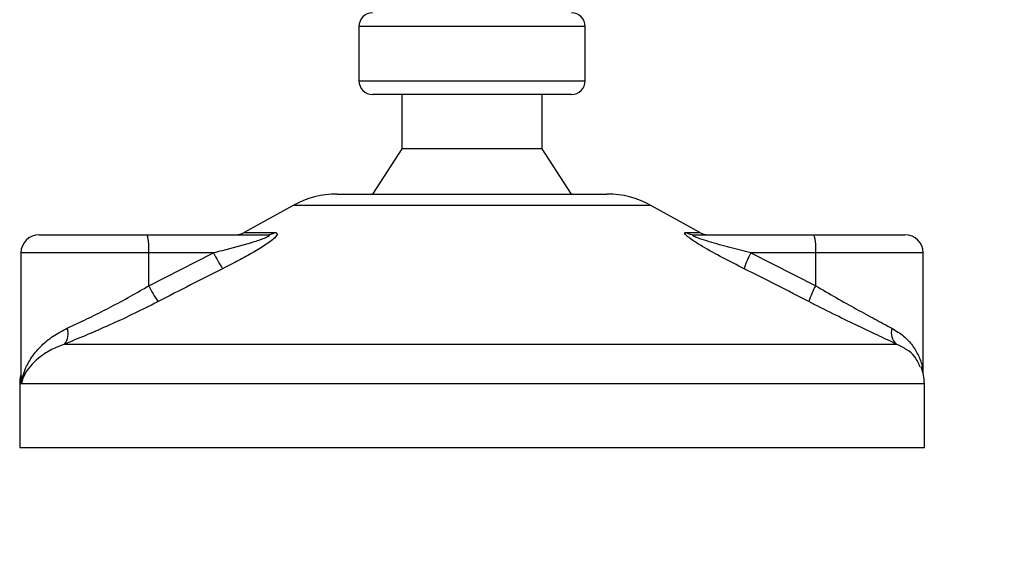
# Model space of a CAD drawing. Header units: millimetres. Extents: x 0 to 420, y 0 to 297.
# Tile 77 of 115: x 292.21 to 297.64, y 197.08 to 200.1. Entities that reach past the tile are written whole.
import ezdxf

# ---------------------------------------------------------------- set-up
doc = ezdxf.new("R2010")
doc.units = ezdxf.units.MM
doc.layers.add('QUOTE', color=174, linetype='Continuous')
doc.styles.add('SLDTEXTSTYLE3', font='TXT', dxfattribs={"width": 0.75})
doc.dimstyles.new('SLDDIMSTYLE1', dxfattribs={"dimtxt": 3, "dimasz": 3, "dimexe": 0, "dimexo": 0.0625, "dimgap": 0.75, "dimtad": 1, "dimdec": 0, "dimlfac": 20.047434, "dimrnd": 1e-09, "dimzin": 12, "dimdsep": 46, "dimtxsty": 'SLDTEXTSTYLE3', "dimsah": 1, "dimcen": 0.09, "dimadec": 0, "dimazin": 3, "dimtfac": 1, "dimtdec": 3, "dimtofl": 0, "dimtmove": 0, "dimatfit": 3, "dimfxl": 0, "dimfrac": 2, "dimtolj": 1, "dimtzin": 12, "dimarcsym": 0})

# ---------------------------------------------------------------- blocks, each defined once
blk = doc.blocks.new('_D_1')
at = {"layer": 'QUOTE'}
for p, q in [((292.2191, 196.1296), (292.2191, 188.3407)), ((322.1481, 196.1296), (322.1481, 188.3407)), ((292.2191, 190.3407), (322.1481, 190.3407))]:
    blk.add_line(p, q, dxfattribs=at)
for points in [[(292.2191, 190.3407), (295.2191, 189.8407), (295.2191, 190.8407)], [(322.1481, 190.3407), (319.1481, 190.8407), (319.1481, 189.8407)]]:
    blk.add_solid(points, dxfattribs=at)
at = {"layer": 'QUOTE', "insert": (303.8586, 194.2079), "char_height": 3, "attachment_point": 1, "style": 'SLDTEXTSTYLE3'}
blk.add_mtext('600', dxfattribs=at)

msp = doc.modelspace()

# ---------------------------------------------------------------- linework, layer by layer
at = {"color": 7, "linetype": 'Continuous', "lineweight": 25}
for p, q in [((294.08268, 200.05986), (294.08268, 199.76057)), ((294.76026, 200.05986), (294.08268, 200.05986)), ((295.32972, 200.05986), (294.76026, 200.05986)), ((295.32972, 199.76057), (295.32972, 200.05986)), ((294.08268, 199.76057), (295.32972, 199.76057)), ((295.2549, 199.68575), (294.1575, 199.68575)), ((294.31962, 199.68575), (294.31962, 199.38646)), ((295.09278, 199.38646), (295.09278, 199.68575)), ((294.31962, 199.38646), (294.1575, 199.13705)), ((295.09278, 199.38646), (294.31962, 199.38646)), ((295.2549, 199.13705), (295.09278, 199.38646)), ((293.96218, 199.13705), (294.77071, 199.13705)), ((294.77071, 199.13705), (295.45022, 199.13705)), ((293.7205, 199.07459), (293.45053, 198.92507)), ((294.79167, 199.07459), (293.7205, 199.07459)), ((295.6919, 199.07459), (294.79167, 199.07459)), ((295.96186, 198.92507), (295.6919, 199.07459)), ((293.45053, 198.92507), (293.61721, 198.92507)), ((295.88681, 198.92507), (295.96186, 198.92507)), ((292.31883, 198.91258), (292.9151, 198.91258)), ((292.9151, 198.91258), (293.57529, 198.91258)), ((295.93226, 198.91258), (296.59245, 198.91258)), ((296.59245, 198.91258), (297.09357, 198.91258)), ((292.21906, 198.81282), (292.21906, 198.1293)), ((292.92375, 198.81282), (292.21906, 198.81282)), ((292.92375, 198.63156), (293.28145, 198.81282)), ((292.92375, 198.63156), (292.92375, 198.81282)), ((293.28145, 198.81282), (292.92375, 198.81282)), ((296.2434, 198.81282), (296.6011, 198.63156)), ((296.6011, 198.81282), (296.2434, 198.81282)), ((296.6011, 198.63156), (296.6011, 198.81282)), ((297.19333, 198.81282), (296.6011, 198.81282)), ((297.19333, 198.15068), (297.19333, 198.81282)), ((292.45925, 198.31038), (297.04712, 198.31038)), ((292.21211, 198.0922), (292.21211, 197.74036)), ((292.22151, 198.0922), (292.21211, 198.0922)), ((297.20028, 198.0922), (292.22151, 198.0922)), ((297.20028, 197.74036), (297.20028, 198.0922)), ((292.21211, 197.74036), (294.92246, 197.74036)), ((294.92246, 197.74036), (297.20028, 197.74036))]:
    msp.add_line(p, q, dxfattribs=at)
for centre, radius, start, end in [((294.1575, 200.05986), 0.07482, 90, 180), ((295.2549, 200.05986), 0.07482, 0, 90), ((294.1575, 199.76057), 0.07482, 180, 270), ((295.2549, 199.76057), 0.07482, 270, 0), ((293.96218, 198.63823), 0.49882, 90, 118.97971), ((295.45022, 198.63823), 0.49882, 61.02029, 90), ((293.4022, 199.01234), 0.09976, 270, 298.97971), ((293.57494, 198.99034), 0.07776, 270.25772, 302.92857), ((295.93241, 199.00205), 0.08947, 239.35943, 269.90333), ((296.0102, 199.01234), 0.09976, 241.02029, 270), ((292.31883, 198.81282), 0.09976, 90, 180), ((292.62962, 198.83757), 0.29517, 355.18945, 14.72175), ((296.30697, 198.83757), 0.29517, 355.18945, 14.72175), ((297.09357, 198.81282), 0.09976, 360, 90), ((293.7843, 199.0418), 0.55254, 204.48322, 214.91599), ((296.63865, 198.5975), 0.45009, 151.4197, 163.47164), ((293.40118, 198.85544), 0.52731, 205.12367, 216.1625), ((296.96801, 198.42198), 0.42255, 150.26469, 163.17457), ((292.39142, 198.36663), 0.08812, 320.3326, 20.61478), ((297.09924, 198.37299), 0.08146, 162.36927, 230.22023), ((296.95087, 198.0922), 0.24941, 0, 21.63476), ((292.46152, 198.0922), 0.24941, 169.40991, 180)]:
    msp.add_arc(centre, radius, start, end, dxfattribs=at)
for points, knots in [([(293.61721, 198.92507), (293.62218, 198.92457), (293.63219, 198.92355), (293.6333, 198.91432), (293.62272, 198.8993), (293.5926, 198.87325), (293.53571, 198.83581), (293.45985, 198.79214), (293.38996, 198.75516), (293.3466, 198.7333), (293.33123, 198.72554)], [0, 0, 0, 0, 0.0715734, 0.1443473, 0.2083354, 0.3096596, 0.4923301, 0.6911888, 0.8905251, 1, 1, 1, 1]), ([(296.20716, 198.72554), (296.1677, 198.74541), (296.08902, 198.78501), (295.99253, 198.83808), (295.92833, 198.87766), (295.89702, 198.90027), (295.88146, 198.91489), (295.87816, 198.92316), (295.88281, 198.92502), (295.88646, 198.92507), (295.88681, 198.92507)], [0, 0, 0, 0, 0.2791688, 0.5566156, 0.6991027, 0.7915598, 0.8614835, 0.9308082, 0.9932657, 1, 1, 1, 1]), ([(293.57529, 198.91258), (293.57823, 198.9125), (293.58297, 198.91238), (293.58762, 198.91121), (293.58958, 198.90942), (293.58828, 198.90677), (293.58445, 198.90378), (293.57419, 198.89793), (293.54318, 198.88543), (293.45981, 198.85895), (293.36717, 198.83428), (293.29691, 198.81669), (293.28145, 198.81282)], [0, 0, 0, 0, 0.0326282, 0.0525244, 0.0758401, 0.1000535, 0.1224526, 0.1468975, 0.2362249, 0.4244765, 0.873292, 1, 1, 1, 1]), ([(296.2434, 198.81282), (296.20515, 198.82245), (296.12826, 198.84181), (296.03371, 198.86774), (295.96948, 198.88794), (295.94048, 198.89877), (295.92882, 198.90449), (295.92409, 198.90764), (295.92229, 198.90979), (295.92341, 198.9117), (295.92689, 198.9124), (295.93048, 198.91257), (295.93185, 198.91258), (295.93226, 198.91258)], [0, 0, 0, 0, 0.3126385, 0.6283409, 0.7723225, 0.8532102, 0.8895986, 0.904004, 0.9304919, 0.9491875, 0.9821779, 0.994635, 1, 1, 1, 1]), ([(293.33123, 198.72554), (293.27204, 198.69577), (293.15315, 198.63597), (293.03486, 198.57494), (292.97545, 198.54429)], [0, 0, 0, 0, 0.4978543, 1, 1, 1, 1]), ([(296.56355, 198.54429), (296.50456, 198.57467), (296.38609, 198.63571), (296.26697, 198.69551), (296.20716, 198.72554)], [0, 0, 0, 0, 0.497852, 1, 1, 1, 1]), ([(292.4739, 198.39766), (292.50528, 198.41215), (292.56898, 198.44156), (292.67396, 198.4936), (292.78261, 198.55074), (292.86621, 198.59758), (292.91301, 198.62522), (292.92375, 198.63156)], [0, 0, 0, 0, 0.22830534, 0.46347764, 0.69381275, 0.92974366, 1, 1, 1, 1]), ([(296.6011, 198.63156), (296.63875, 198.60948), (296.71503, 198.56473), (296.82553, 198.50318), (296.93126, 198.44578), (296.99116, 198.41387), (297.02161, 198.39766)], [0, 0, 0, 0, 0.2465936, 0.4996913, 0.7457356, 1, 1, 1, 1]), ([(292.97545, 198.54429), (292.96311, 198.53795), (292.91024, 198.51077), (292.81422, 198.46388), (292.69063, 198.4072), (292.56922, 198.35469), (292.49626, 198.3253), (292.45925, 198.31038)], [0, 0, 0, 0, 0.0699949, 0.2998887, 0.53536, 0.7642956, 1, 1, 1, 1]), ([(297.04712, 198.31038), (297.01341, 198.326), (296.94481, 198.35779), (296.82445, 198.41458), (296.696, 198.47679), (296.60811, 198.52158), (296.56355, 198.54429)], [0, 0, 0, 0, 0.2463531, 0.5014676, 0.7472632, 1, 1, 1, 1]), ([(292.22151, 198.0922), (292.22154, 198.09246), (292.22543, 198.12209), (292.24016, 198.17347), (292.28025, 198.24388), (292.33052, 198.30245), (292.39364, 198.35591), (292.44716, 198.38375), (292.4739, 198.39766)], [0, 0, 0, 0, 0.0022463, 0.2586377, 0.4477168, 0.6367116, 0.818473, 1, 1, 1, 1]), ([(297.02161, 198.39766), (297.04376, 198.38394), (297.08869, 198.3561), (297.13726, 198.3029), (297.17088, 198.244), (297.18938, 198.19534), (297.18926, 198.16635), (297.18923, 198.15918)], [0, 0, 0, 0, 0.22272092, 0.4517881, 0.6846122, 0.92196036, 1, 1, 1, 1]), ([(292.45925, 198.31038), (292.43474, 198.30054), (292.38521, 198.28066), (292.30627, 198.22966), (292.24665, 198.16577), (292.22586, 198.11356), (292.22154, 198.09239), (292.22151, 198.0922)], [0, 0, 0, 0, 0.1804148, 0.3645009, 0.7419063, 0.9977849, 1, 1, 1, 1]), ([(297.17691, 198.18267), (297.16894, 198.20312), (297.15541, 198.23782), (297.10595, 198.28037), (297.06685, 198.30032), (297.04712, 198.31038)], [0, 0, 0, 0, 0.4154015, 0.7049893, 1, 1, 1, 1]), ([(292.22151, 198.0922), (292.22147, 198.09239), (292.21837, 198.10773), (292.21981, 198.12294), (292.22123, 198.13797)], [0, 0, 0, 0, 0.0118458, 1, 1, 1, 1]), ([(292.22237, 198.1293), (292.22112, 198.11722), (292.21985, 198.10489), (292.22147, 198.09246), (292.22151, 198.0922)], [0, 0, 0, 0, 0.9792912, 1, 1, 1, 1])]:
    msp.add_open_spline(points, degree=3, knots=knots, dxfattribs=at)

# ---------------------------------------------------------------- dimensions: what is measured, and where the dimension line sits
at = {"layer": 'QUOTE'}
dim = msp.add_linear_dim(base=(322.14808, 190.34074), p1=(292.21906, 198.12958), p2=(322.14808, 198.12958), dimstyle='SLDDIMSTYLE1', dxfattribs=at)
dim.commit()
dim.dimension.update_dxf_attribs({"geometry": '_D_1', "text_midpoint": (307.18357, 190.34074), "dimtype": 160})

doc.saveas('drawing.dxf')
